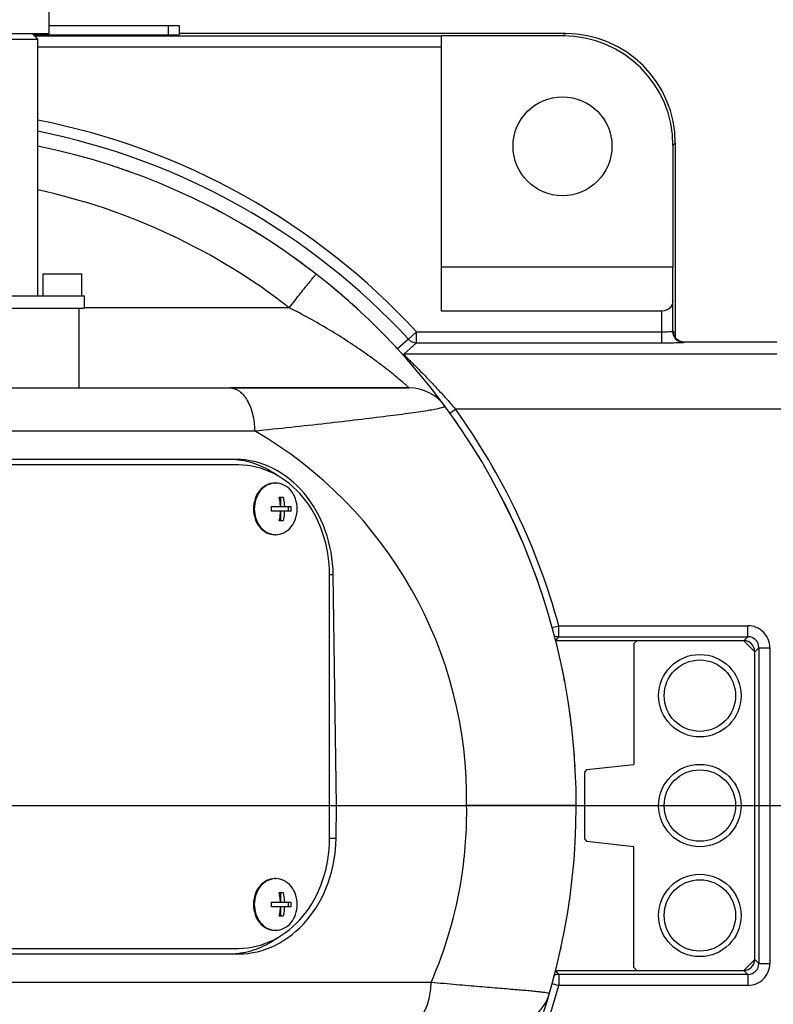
# Model space of a CAD drawing. Header units: millimetres. Extents: x 0 to 1249, y 0 to 420.
# Tile 26 of 104: x 129 to 139, y 278 to 290. Entities that reach past the tile are written whole.
import ezdxf

# ---------------------------------------------------------------- set-up
doc = ezdxf.new("R2010")
doc.units = ezdxf.units.MM
doc.header["$LTSCALE"] = 32.67
doc.linetypes.add('CENTER', pattern=[0.6, 0.375, -0.075, 0.075, -0.075])
doc.linetypes.add('PHANTOM', pattern=[0.8, 0.45, -0.05, 0.1, -0.05, 0.1, -0.05])
doc.layers.get('0').update_dxf_attribs({"linetype": 'CONTINUOUS'})
for name, color, linetype in [('1_DESIGN', 7, 'CONTINUOUS'), ('ASSY', 7, 'CONTINUOUS'), ('AXIS', 7, 'CONTINUOUS'), ('CHAMFER', 7, 'CONTINUOUS'), ('CRV2', 7, 'CONTINUOUS'), ('DRAFT', 7, 'CONTINUOUS'), ('DRIV_DIM', 7, 'CONTINUOUS'), ('ROUND', 7, 'CONTINUOUS')]:
    doc.layers.add(name, color=color, linetype=linetype)
doc.styles.get("Standard").update_dxf_attribs({"font": 'txt', "width": 0.8})
doc.dimstyles.new('DIMSTYLE_3', dxfattribs={"dimtxt": 3.8, "dimasz": 1.8, "dimexe": 2, "dimexo": 1.5, "dimgap": 0.95, "dimtad": 1, "dimdec": 3, "dimlfac": 15, "dimdsep": 46, "dimtxsty": 'STANDARD', "dimblk": 'OPEN', "dimblk1": 'OPEN', "dimblk2": 'OPEN', "dimcen": 0.09, "dimadec": 0, "dimazin": 0, "dimtp": 0.001, "dimtm": 0.001, "dimtfac": 1, "dimtdec": 3, "dimtofl": 0, "dimtmove": 0, "dimatfit": 3, "dimldrblk": 'OPEN', "dimfxl": 1, "dimtolj": 1, "dimarcsym": 0})
doc.dimstyles.new('DIMSTYLE_5', dxfattribs={"dimtxt": 3.8, "dimasz": 1.8, "dimexe": 2, "dimexo": 1.5, "dimgap": 0.95, "dimtad": 1, "dimdec": 0, "dimlfac": 15, "dimdsep": 46, "dimtxsty": 'STANDARD', "dimblk": 'OPEN', "dimblk1": 'OPEN', "dimblk2": 'OPEN', "dimcen": 0.09, "dimadec": 0, "dimazin": 0, "dimtp": 0.001, "dimtm": 0.001, "dimtfac": 1, "dimtdec": 0, "dimtofl": 0, "dimtmove": 0, "dimatfit": 3, "dimldrblk": 'OPEN', "dimfxl": 1, "dimtolj": 1, "dimarcsym": 0})
doc.dimstyles.new('DIMSTYLE_6', dxfattribs={"dimtxt": 3.8, "dimasz": 1.8, "dimexe": 2, "dimexo": 1.5, "dimgap": 1.9, "dimtad": 1, "dimdec": 3, "dimlfac": 15, "dimdsep": 46, "dimtxsty": 'STANDARD', "dimblk": 'OPEN', "dimblk1": 'OPEN', "dimblk2": 'OPEN', "dimcen": 0.09, "dimadec": 0, "dimazin": 0, "dimtp": 0.5, "dimtm": 0.5, "dimtfac": 1, "dimtdec": 3, "dimtofl": 0, "dimtmove": 0, "dimatfit": 3, "dimldrblk": 'OPEN', "dimfxl": 1, "dimtolj": 1, "dimarcsym": 0})

# ---------------------------------------------------------------- blocks, each defined once
blk = doc.blocks.new('_OPEN')
at = {"color": 0, "linetype": 'BYBLOCK'}
for p, q in [((0, 0), (-1, 0.342)), ((-1, -0.342), (0, 0)), ((-1, 0), (0, 0))]:
    blk.add_line(p, q, dxfattribs=at)
blk = doc.blocks.new('*D18')
at = {"layer": 'DRIV_DIM', "color": 2, "linetype": 'CONTINUOUS'}
for p, q in [((138.875, 286.969), (138.875, 329.948)), ((127.995, 327.948), (133.435, 327.948)), ((138.875, 327.948), (133.435, 327.948)), ((133.435, 327.948), (155.494, 327.948))]:
    blk.add_line(p, q, dxfattribs=at)
at = {"layer": 'DRIV_DIM', "color": 2, "linetype": 'CONTINUOUS', "xscale": 1.8, "yscale": 1.8, "zscale": 1.8, "rotation": 180}
blk.add_blockref('_OPEN', (127.995, 327.948), dxfattribs=at)
at = {"layer": 'DRIV_DIM', "color": 2, "linetype": 'CONTINUOUS', "xscale": 1.8, "yscale": 1.8, "zscale": 1.8}
blk.add_blockref('_OPEN', (138.875, 327.948), dxfattribs=at)
blk = doc.blocks.new('*D20')
at = {"layer": 'DRIV_DIM', "color": 2, "linetype": 'CONTINUOUS'}
for p, q in [((207.504, 279.991), (207.504, 271.041)), ((207.504, 262.091), (207.504, 271.041)), ((118.029, 262.091), (209.504, 262.091))]:
    blk.add_line(p, q, dxfattribs=at)
at = {"layer": 'DRIV_DIM', "color": 2, "linetype": 'CONTINUOUS', "xscale": 1.8, "yscale": 1.8, "zscale": 1.8}
for p, rotation in [((207.504, 279.991), 90), ((207.504, 262.091), 270)]:
    blk.add_blockref('_OPEN', p, dxfattribs=dict(at, rotation=rotation))
blk = doc.blocks.new('*D21')
at = {"layer": 'DRIV_DIM', "color": 2, "linetype": 'CONTINUOUS'}
for p, q in [((122.753, 296.824), (206.554, 296.824)), ((206.554, 296.824), (209.504, 296.824)), ((207.504, 296.824), (207.504, 288.408)), ((207.504, 279.991), (207.504, 288.408))]:
    blk.add_line(p, q, dxfattribs=at)
at = {"layer": 'DRIV_DIM', "color": 2, "linetype": 'CONTINUOUS', "xscale": 1.8, "yscale": 1.8, "zscale": 1.8}
for p, rotation in [((207.504, 296.824), 90), ((207.504, 279.991), 270)]:
    blk.add_blockref('_OPEN', p, dxfattribs=dict(at, rotation=rotation))
blk = doc.blocks.new('*D24')
at = {"layer": 'DRIV_DIM', "color": 2, "linetype": 'CONTINUOUS'}
for p, q in [((231.397, 298.223), (238.162, 299.416)), ((18.18, 279.991), (16.13, 279.991))]:
    blk.add_line(p, q, dxfattribs=at)
for points in [[(235.26, 300.727), (236.192, 299.069), (236.471, 300.951)], [(17.529, 281.796), (18.13, 279.991), (18.76, 281.786)]]:
    blk.add_lwpolyline(points, dxfattribs=at)
for start, end in [(10, 95), (95, 180)]:
    blk.add_arc((127.995, 279.991), 109.866, start, end, dxfattribs=at)
blk = doc.blocks.new('*D25')
at = {"layer": 'DRIV_DIM', "color": 2, "linetype": 'CONTINUOUS'}
blk.add_line((231.397, 261.758), (238.162, 260.566), dxfattribs=at)
for points in [[(18.76, 278.196), (18.13, 279.991), (17.529, 278.186)], [(236.471, 259.031), (236.192, 260.913), (235.26, 259.255)]]:
    blk.add_lwpolyline(points, dxfattribs=at)
for start, end in [(180, 265), (265, 350)]:
    blk.add_arc((127.995, 279.991), 109.866, start, end, dxfattribs=at)

msp = doc.modelspace()

# ---------------------------------------------------------------- linework, layer by layer
at = {"color": 7, "linetype": 'CONTINUOUS'}
for p, q in [((129.76548, 289.357533), (129.76548, 289.690866)), ((126.225493, 289.357533), (129.765468, 289.357533)), ((127.085691, 289.290867), (129.628814, 289.290867)), ((134.528814, 285.990866), (134.528814, 289.331182)), ((136.00292, 289.331182), (134.528814, 289.331182)), ((137.335797, 287.998306), (137.335797, 286.524199)), ((137.363728, 288.026237), (137.363728, 285.669513)), ((130.128814, 285.057533), (130.128814, 286.024199)), ((137.198926, 285.990866), (134.528814, 285.990866))]:
    msp.add_line(p, q, dxfattribs=at)
at = {"color": 9, "linetype": 'CONTINUOUS'}
for p, q in [((136.00292, 289.331182), (136.030852, 289.359114)), ((134.528814, 289.327599), (129.592081, 289.327599)), ((134.528814, 289.194312), (129.628814, 289.194312)), ((137.335797, 287.998306), (137.363728, 288.026237)), ((137.335797, 286.524199), (134.528814, 286.524199)), ((137.332214, 285.744369), (137.332214, 286.119587)), ((137.198926, 285.739836), (137.198926, 285.990866))]:
    msp.add_line(p, q, dxfattribs=at)
at = {"color": 7, "linetype": 'CONTINUOUS'}
msp.add_circle((135.99548, 287.990866), 0.6, dxfattribs=at)
for start, end in [(70.3205698, 71.5537864), (61.5182326, 62.775137), (57.5113889, 58.9997918), (53.5863176, 55.2290538), (46.9960492, 50.5783682), (42.8167717, 43.0051327), (38.9624701, 38.9699382), (34.443043, 35.5653604), (30.8419546, 31.7366077), (18.5505246, 27.3133864), (15.0096894, 15.3806305), (10.6561315, 11.7944339), (3.3331345, 8.1315652), (359.4082168, 359.6808293), (351.4851355, 351.9945684), (347.6753669, 347.9033891), (343.7242655, 343.8501602)]:
    msp.add_arc((127.99548, 279.990866), 8.166667, start, end, dxfattribs=at)
for centre, major_axis, ratio, start_param, end_param in [((136.002006, 287.997392), (0.943455, 0.943455), 0.999315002, -0.785055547, 0.785055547), ((137.318339, 286.524199), (0, 0.666667), 0.026185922, -2.222973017, -1.570796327)]:
    msp.add_ellipse(centre, major_axis=major_axis, ratio=ratio, start_param=start_param, end_param=end_param, dxfattribs=at)
msp.add_open_spline([(137.332214, 286.119587), (137.331588, 286.088314), (137.31222, 286.014097), (137.235684, 285.990866), (137.198926, 285.990866)], degree=3, knots=[0, 0, 0, 0, 0.459740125, 1, 1, 1, 1], dxfattribs=at)
at = {"layer": '1_DESIGN', "color": 7, "linetype": 'CONTINUOUS'}
for p, q in [((132.559149, 283.734199), (132.606758, 283.734199)), ((132.57547, 283.734199), (132.57547, 283.619533)), ((132.463931, 283.619533), (132.573164, 283.619533)), ((132.573164, 283.562199), (132.463931, 283.562199)), ((132.57547, 283.619533), (132.701977, 283.619533)), ((132.57547, 283.562199), (132.57547, 283.447533)), ((132.701977, 283.562199), (132.57547, 283.562199)), ((132.670688, 283.562199), (132.670688, 283.619533)), ((132.606758, 283.447533), (132.559149, 283.447533)), ((132.559149, 278.934199), (132.606758, 278.934199)), ((132.57547, 278.934199), (132.57547, 278.819533)), ((132.463931, 278.819533), (132.573164, 278.819533)), ((132.573164, 278.762199), (132.463931, 278.762199)), ((132.57547, 278.819533), (132.701977, 278.819533)), ((132.701977, 278.762199), (132.57547, 278.762199)), ((132.57547, 278.762199), (132.57547, 278.647533)), ((132.670688, 278.762199), (132.670688, 278.819533)), ((132.606758, 278.647533), (132.559149, 278.647533))]:
    msp.add_line(p, q, dxfattribs=at)
for centre, radius, start, end in [((132.515951, 283.688138), 0.216061, 90.0009756, 92.828435), ((131.782769, 283.590854), 0.681764, 357.5911783, 2.4088217), ((132.020815, 283.590854), 0.681764, 357.5911783, 2.4088217), ((132.515951, 283.493594), 0.216061, 267.171565, 269.9990244), ((132.515951, 278.888138), 0.216061, 90.0009756, 92.828435), ((131.782769, 278.790854), 0.681764, 357.5911783, 2.4088217), ((132.020815, 278.790854), 0.681764, 357.5911783, 2.4088217), ((132.515951, 278.693594), 0.216061, 267.171565, 269.9990244)]:
    msp.add_arc(centre, radius, start, end, dxfattribs=at)
for points, knots in [([(132.50529, 283.903936), (132.471971, 283.90229), (132.403363, 283.882171), (132.321228, 283.810006), (132.267944, 283.708265), (132.255759, 283.630345), (132.255759, 283.590866)], [0, 0, 0, 0, 0.228436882, 0.470510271, 0.72965574, 1, 1, 1, 1]), ([(132.776137, 283.590866), (132.776137, 283.631377), (132.763317, 283.711286), (132.707314, 283.814861), (132.62123, 283.886617), (132.550077, 283.904199), (132.515948, 283.904199)], [0, 0, 0, 0, 0.270964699, 0.530156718, 0.771720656, 1, 1, 1, 1]), ([(132.573164, 283.619533), (132.572778, 283.629301), (132.570479, 283.667766), (132.565071, 283.70606), (132.559149, 283.734199)], [0, 0, 0, 0, 0.253718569, 1, 1, 1, 1]), ([(132.606758, 283.734199), (132.608707, 283.724938), (132.6158, 283.687058), (132.619626, 283.648578), (132.620773, 283.619533)], [0, 0, 0, 0, 0.245622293, 1, 1, 1, 1]), ([(132.255759, 283.590866), (132.255759, 283.551387), (132.267944, 283.473467), (132.321228, 283.371726), (132.403363, 283.299561), (132.471971, 283.279442), (132.50529, 283.277796)], [0, 0, 0, 0, 0.27034426, 0.529489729, 0.771563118, 1, 1, 1, 1]), ([(132.515948, 283.277533), (132.550077, 283.277533), (132.62123, 283.295115), (132.707314, 283.366871), (132.763317, 283.470446), (132.776137, 283.550355), (132.776137, 283.590866)], [0, 0, 0, 0, 0.228279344, 0.469843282, 0.729035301, 1, 1, 1, 1]), ([(132.559149, 283.447533), (132.561098, 283.456794), (132.568191, 283.494674), (132.572017, 283.533154), (132.573164, 283.562199)], [0, 0, 0, 0, 0.245622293, 1, 1, 1, 1]), ([(132.620773, 283.562199), (132.620387, 283.552431), (132.618088, 283.513966), (132.61268, 283.475672), (132.606758, 283.447533)], [0, 0, 0, 0, 0.253718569, 1, 1, 1, 1]), ([(132.50529, 279.103936), (132.471971, 279.10229), (132.403363, 279.082171), (132.321228, 279.010006), (132.267944, 278.908265), (132.255759, 278.830345), (132.255759, 278.790866)], [0, 0, 0, 0, 0.228436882, 0.470510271, 0.72965574, 1, 1, 1, 1]), ([(132.776137, 278.790866), (132.776137, 278.831377), (132.763317, 278.911286), (132.707314, 279.014861), (132.62123, 279.086617), (132.550077, 279.104199), (132.515948, 279.104199)], [0, 0, 0, 0, 0.270964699, 0.530156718, 0.771720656, 1, 1, 1, 1]), ([(132.573164, 278.819533), (132.572778, 278.829301), (132.570479, 278.867766), (132.565071, 278.90606), (132.559149, 278.934199)], [0, 0, 0, 0, 0.253718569, 1, 1, 1, 1]), ([(132.606758, 278.934199), (132.608707, 278.924938), (132.6158, 278.887058), (132.619626, 278.848578), (132.620773, 278.819533)], [0, 0, 0, 0, 0.245622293, 1, 1, 1, 1]), ([(132.255759, 278.790866), (132.255759, 278.751387), (132.267944, 278.673467), (132.321228, 278.571726), (132.403363, 278.499561), (132.471971, 278.479442), (132.50529, 278.477796)], [0, 0, 0, 0, 0.27034426, 0.529489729, 0.771563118, 1, 1, 1, 1]), ([(132.515948, 278.477533), (132.550077, 278.477533), (132.62123, 278.495115), (132.707314, 278.566871), (132.763317, 278.670446), (132.776137, 278.750355), (132.776137, 278.790866)], [0, 0, 0, 0, 0.228279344, 0.469843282, 0.729035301, 1, 1, 1, 1]), ([(132.559149, 278.647533), (132.561098, 278.656794), (132.568191, 278.694674), (132.572017, 278.733154), (132.573164, 278.762199)], [0, 0, 0, 0, 0.245622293, 1, 1, 1, 1]), ([(132.620773, 278.762199), (132.620387, 278.752431), (132.618088, 278.713966), (132.61268, 278.675672), (132.606758, 278.647533)], [0, 0, 0, 0, 0.253718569, 1, 1, 1, 1])]:
    msp.add_open_spline(points, degree=3, knots=knots, dxfattribs=at)
at = {"layer": 'ASSY', "color": 7, "linetype": 'CONTINUOUS'}
for p, q in [((129.69548, 286.177533), (129.69548, 286.444199)), ((129.69548, 286.444199), (130.162147, 286.444199)), ((130.162147, 286.177533), (130.162147, 286.444199)), ((132.505233, 283.904199), (132.515948, 283.904199)), ((132.505233, 283.277533), (132.515948, 283.277533)), ((132.505233, 279.104199), (132.515948, 279.104199)), ((132.505233, 278.477533), (132.515948, 278.477533))]:
    msp.add_line(p, q, dxfattribs=at)
for centre in [(137.662147, 281.324199), (137.662147, 279.990866), (137.662147, 278.657533)]:
    msp.add_circle(centre, 0.433333, dxfattribs=at)
for points, knots in [([(132.505233, 283.904199), (132.471104, 283.904199), (132.399952, 283.886617), (132.313867, 283.814861), (132.257864, 283.711286), (132.245044, 283.631377), (132.245044, 283.590866)], [0, 0, 0, 0, 0.228279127, 0.469843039, 0.729034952, 1, 1, 1, 1]), ([(132.245044, 283.590866), (132.245044, 283.550355), (132.257864, 283.470446), (132.313867, 283.366871), (132.399952, 283.295115), (132.471104, 283.277533), (132.505233, 283.277533)], [0, 0, 0, 0, 0.270965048, 0.530156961, 0.771720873, 1, 1, 1, 1]), ([(132.505233, 279.104199), (132.471104, 279.104199), (132.399952, 279.086617), (132.313867, 279.014861), (132.257864, 278.911286), (132.245044, 278.831377), (132.245044, 278.790866)], [0, 0, 0, 0, 0.228279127, 0.469843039, 0.729034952, 1, 1, 1, 1]), ([(132.245044, 278.790866), (132.245044, 278.750355), (132.257864, 278.670446), (132.313867, 278.566871), (132.399952, 278.495115), (132.471104, 278.477533), (132.505233, 278.477533)], [0, 0, 0, 0, 0.270965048, 0.530156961, 0.771720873, 1, 1, 1, 1])]:
    msp.add_open_spline(points, degree=3, knots=knots, dxfattribs=at)
at = {"layer": 'AXIS', "color": 7, "linetype": 'CONTINUOUS'}
for p, q in [((129.628814, 286.177533), (129.628814, 289.290867)), ((125.79548, 286.177533), (130.19548, 286.177533)), ((130.19548, 286.024199), (130.19548, 286.177533)), ((125.79548, 286.024199), (130.19548, 286.024199)), ((134.13687, 285.057533), (131.962573, 285.057533))]:
    msp.add_line(p, q, dxfattribs=at)
at = {"layer": 'AXIS', "color": 7, "linetype": 'CENTER'}
msp.add_line((127.99548, 279.990866), (239.384296, 279.990866), dxfattribs=at)
at = {"layer": 'AXIS', "color": 7, "linetype": 'CONTINUOUS'}
for centre in [(137.662147, 281.324199), (137.662147, 279.990866), (137.662147, 278.657533)]:
    msp.add_circle(centre, 0.5, dxfattribs=at)
at = {"layer": 'CHAMFER', "color": 7, "linetype": 'CONTINUOUS'}
for p, q in [((129.562148, 289.357533), (129.628814, 289.290867)), ((136.89548, 281.990866), (136.862147, 281.957533)), ((136.862147, 281.957533), (136.862147, 280.490866)), ((138.19548, 281.990866), (136.89548, 281.990866)), ((138.328814, 281.857533), (138.19548, 281.990866)), ((138.328814, 278.124199), (138.328814, 281.857533)), ((136.291799, 280.427494), (136.262147, 280.394365)), ((136.291799, 280.427494), (136.862147, 280.490866)), ((136.262147, 280.394365), (136.262147, 279.587367)), ((136.262147, 279.587367), (136.291799, 279.554238)), ((136.862147, 279.490866), (136.291799, 279.554238)), ((136.862147, 278.024199), (136.862147, 279.490866)), ((136.862147, 278.024199), (136.89548, 277.990866)), ((138.19548, 277.990866), (138.328814, 278.124199)), ((136.89548, 277.990866), (138.19548, 277.990866))]:
    msp.add_line(p, q, dxfattribs=at)
at = {"layer": 'CRV2', "color": 4, "linetype": 'PHANTOM'}
for radius, end in [(103.497035, 350), (95.497035, 350), (33.41003, 174.5596951)]:
    msp.add_arc((127.99548, 279.990866), radius, 10, end, dxfattribs=at)
at = {"layer": 'DRAFT', "color": 7, "linetype": 'CONTINUOUS'}
msp.add_line((136.030852, 289.359114), (131.342734, 289.359114), dxfattribs=at)
at = {"layer": 'ROUND', "color": 7, "linetype": 'CONTINUOUS'}
for p, q in [((129.76548, 289.457533), (131.342731, 289.457533)), ((131.342734, 289.457533), (131.342734, 289.345148)), ((129.578024, 289.341657), (131.2094, 289.341657)), ((138.59548, 285.614527), (137.470921, 285.614527)), ((120.81548, 285.057533), (134.13687, 285.057533)), ((132.062358, 284.124199), (123.750304, 284.124199)), ((132.030795, 284.190866), (123.837607, 284.190866)), ((133.169546, 279.590866), (133.169546, 282.790866)), ((133.254622, 279.990866), (133.213769, 282.790866)), ((136.89548, 281.990866), (135.913077, 281.990866)), ((133.248786, 279.590866), (133.254622, 279.990866)), ((133.254622, 279.990866), (134.832522, 279.990866)), ((136.162147, 279.990888), (134.832522, 279.990866)), ((123.750304, 278.257533), (132.062358, 278.257533)), ((123.872623, 278.190866), (132.065812, 278.190866)), ((135.913077, 277.990866), (136.89548, 277.990866))]:
    msp.add_line(p, q, dxfattribs=at)
at = {"layer": 'ROUND', "color": 9, "linetype": 'CONTINUOUS'}
for p, q in [((131.2094, 289.457533), (131.2094, 289.341657)), ((132.680427, 286.031356), (130.19548, 286.031356)), ((134.125679, 285.649431), (134.22362, 285.739836)), ((134.22362, 285.606523), (134.22362, 285.739836)), ((134.22362, 285.739836), (137.198926, 285.739836)), ((137.198926, 285.606523), (137.198926, 285.739836)), ((137.332214, 285.744369), (137.337268, 285.747738)), ((134.125679, 285.649431), (133.994264, 285.531883)), ((134.22362, 285.606523), (134.069756, 285.468966)), ((134.22362, 285.606523), (137.198926, 285.606523)), ((137.465501, 285.611056), (137.470556, 285.614425)), ((137.470556, 285.614425), (137.470922, 285.614527)), ((138.59548, 285.614425), (137.470556, 285.614425)), ((138.59548, 285.468966), (134.069756, 285.468966)), ((134.627268, 284.753208), (134.695772, 284.802401)), ((138.87548, 284.802401), (134.695772, 284.802401)), ((120.977671, 284.53816), (132.259635, 284.53816)), ((133.213769, 282.790866), (133.169546, 282.790866)), ((135.870803, 282.151259), (135.950512, 282.173125)), ((135.950512, 282.039838), (135.950512, 282.173125)), ((135.950512, 282.173125), (138.244498, 282.173125)), ((138.244498, 282.039838), (138.244498, 282.173125)), ((135.950512, 282.039838), (138.244498, 282.039838)), ((138.195526, 281.990866), (138.244498, 282.039838)), ((138.328814, 281.857578), (138.377785, 281.90655)), ((138.377785, 281.90655), (138.511073, 281.90655)), ((138.377785, 281.90655), (138.377785, 278.075182)), ((138.511073, 281.90655), (138.511073, 278.075182)), ((133.248786, 279.590866), (133.169546, 279.590866)), ((138.328814, 278.124154), (138.377785, 278.075182)), ((138.377785, 278.075182), (138.511073, 278.075182)), ((138.244498, 277.941894), (135.950512, 277.941894)), ((135.950512, 277.941894), (135.950512, 277.808607)), ((138.195526, 277.990866), (138.244498, 277.941894)), ((138.244498, 277.941894), (138.244498, 277.808607)), ((134.400864, 277.843572), (121.253541, 277.843572)), ((135.870115, 277.830661), (135.950512, 277.808607)), ((138.244498, 277.808607), (135.950512, 277.808607))]:
    msp.add_line(p, q, dxfattribs=at)
at = {"layer": 'ROUND', "color": 7, "linetype": 'CONTINUOUS'}
msp.add_lwpolyline([(137.47092, 285.614526), (137.457206, 285.615237), (137.434322, 285.61967), (137.413636, 285.627522), (137.395607, 285.637964), (137.380502, 285.650105), (137.368307, 285.663128), (137.358794, 285.676392), (137.351835, 285.689026), (137.347205, 285.699996), (137.344517, 285.708291), (137.343208, 285.713469), (137.342711, 285.715917), (137.342648, 285.716281)], dxfattribs=at)
at = {"layer": 'ROUND', "color": 9, "linetype": 'CONTINUOUS'}
for centre, radius, start, end in [((127.99548, 279.990866), 8.475871, 42.7089826, 78.8840155), ((127.99548, 279.990866), 8.342583, 42.7089826, 78.7049562), ((127.995476, 280.004819), 7.633342, 52.1389731, 77.64262), ((137.465588, 285.74443), 0.133374, 180.026135, 269.9629549), ((137.470999, 285.747837), 0.133731, 180.0422619, 191.2541856), ((137.470372, 285.74774), 0.133097, 191.2658927, 193.8620968), ((136.629297, 285.651704), 0.717078, 4.785881, 5.2657993), ((136.455072, 285.637024), 0.89192, 4.4902121, 4.791817), ((137.470821, 285.74794), 0.1336, 219.0168583, 220.1834794), ((137.470742, 285.74797), 0.133574, 241.9579825, 245.3388516), ((137.470628, 285.747743), 0.13332, 245.3426489, 251.5217452), ((137.470653, 285.747834), 0.133414, 251.5236541, 255.9104749), ((137.470597, 285.747656), 0.133227, 255.9153737, 261.8723193), ((137.470651, 285.748043), 0.133618, 261.8727445, 268.8643818), ((137.470617, 285.747056), 0.132631, 268.8705883, 269.9735166), ((134.06983, 285.602571), 0.133605, 261.4694826, 269.9681142), ((127.99548, 279.990866), 8.248926, 15.3402589, 35.682441), ((129.666451, 280.069396), 5.166668, 359.1291052, 59.8737934), ((138.244536, 281.906588), 0.266537, 359.9918759, 90.0081241), ((114.41376, 298.464139), 27.084855, 322.53983, 322.6702265), ((138.244646, 281.906698), 0.13314, 359.9363939, 90.0636061), ((129.656896, 279.913012), 5.176212, 351.0181063, 0.8618011), ((129.666437, 279.912341), 5.166683, 336.3964544, 351.0089386), ((138.244536, 278.075144), 0.266537, 269.9918759, 0.0081241), ((138.244646, 278.075034), 0.13314, 269.9363939, 0.0636061), ((114.413673, 261.517526), 27.084964, 37.3297737, 37.4600595), ((127.99548, 279.990866), 8.248926, 331.9044947, 344.6597411)]:
    msp.add_arc(centre, radius, start, end, dxfattribs=at)
at = {"layer": 'ROUND', "color": 7, "linetype": 'CONTINUOUS'}
for centre, radius, start, end in [((127.99548, 279.990866), 8.166667, 339.8739267, 78.4582522), ((134.13687, 284.524199), 0.533333, 36.4332912, 90), ((131.943429, 283.22359), 0.967276, 84.8314585, 89.9961963), ((131.943375, 279.159269), 0.968403, 270.006958, 276.7645146), ((135.324646, 277.857533), 0.533333, 270, 343.7710715)]:
    msp.add_arc(centre, radius, start, end, dxfattribs=at)
for centre, major_axis, ratio, start_param, end_param in [((136.029938, 288.025323), (0.943455, 0.943455), 0.999315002, -0.785055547, 0.785055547), ((131.2094, 289.345148), (0.133333, 0), 0.026185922, -1.570796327, 0.000000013), ((132.051222, 282.790866), (-0.065646, 1.39894), 0.8298226, -1.609716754, -0.038920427), ((138.195435, 281.857487), (0.094346, 0.094346), 0.999315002, -0.785055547, 0.785055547), ((132.086239, 279.590866), (0.065646, 1.39894), 0.8298226, -3.102672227, -1.5318759), ((138.195435, 278.124245), (0.094346, -0.094346), 0.999315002, -0.785055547, 0.785055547)]:
    msp.add_ellipse(centre, major_axis=major_axis, ratio=ratio, start_param=start_param, end_param=end_param, dxfattribs=at)
at = {"layer": 'ROUND', "color": 9, "linetype": 'CONTINUOUS'}
for points, knots in [([(132.680427, 286.031356), (132.7014, 286.058316), (132.742556, 286.111055), (132.802475, 286.187329), (132.857815, 286.257261), (132.906496, 286.318201), (132.94213, 286.362319), (132.965976, 286.391305), (132.979942, 286.408191), (132.990938, 286.420814), (132.999366, 286.431121), (133.004068, 286.434807), (133.007067, 286.439001), (133.00776, 286.438462)], [0, 0, 0, 0, 0.19608485, 0.384036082, 0.55683185, 0.708005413, 0.831900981, 0.882128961, 0.923892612, 0.956802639, 0.980558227, 0.994957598, 1, 1, 1, 1]), ([(134.13687, 285.057533), (134.135726, 285.057943), (134.132668, 285.062097), (134.124052, 285.068298), (134.111073, 285.080441), (134.083672, 285.103838), (134.03921, 285.142237), (133.974564, 285.196077), (133.897335, 285.258623), (133.776909, 285.352708), (133.610185, 285.475614), (133.394695, 285.622135), (133.165219, 285.765719), (132.9264, 285.903103), (132.763051, 285.98947), (132.680427, 286.031356)], [0, 0, 0, 0, 0.002076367, 0.008253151, 0.018380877, 0.032228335, 0.069889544, 0.118638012, 0.175928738, 0.239593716, 0.3796178, 0.529572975, 0.684514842, 0.841799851, 1, 1, 1, 1]), ([(137.198926, 285.739836), (137.21567, 285.739836), (137.246655, 285.740073), (137.283323, 285.740706), (137.307126, 285.741821), (137.319817, 285.742233), (137.327114, 285.743565), (137.331559, 285.743498), (137.332214, 285.744369)], [0, 0, 0, 0, 0.376235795, 0.697071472, 0.821463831, 0.915409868, 0.975516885, 1, 1, 1, 1]), ([(137.337268, 285.747738), (137.33928, 285.749078), (137.34173, 285.730557), (137.342618, 285.725429), (137.343349, 285.717514)], [0, 0, 0, 0, 0.233192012, 1, 1, 1, 1]), ([(137.198926, 285.606523), (137.232406, 285.606523), (137.281073, 285.60666), (137.343082, 285.607251), (137.382739, 285.607699), (137.415398, 285.608601), (137.440437, 285.608707), (137.455645, 285.610612), (137.463738, 285.609882), (137.465501, 285.611056)], [0, 0, 0, 0, 0.376620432, 0.547373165, 0.69778265, 0.822269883, 0.916220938, 0.976169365, 1, 1, 1, 1]), ([(134.069756, 285.468966), (134.069268, 285.468602), (134.070848, 285.465787), (134.07528, 285.46), (134.088524, 285.445424), (134.109029, 285.424328), (134.137381, 285.395727), (134.171281, 285.361862), (134.225026, 285.308136), (134.299394, 285.233122), (134.394076, 285.135337), (134.493534, 285.029537), (134.594944, 284.918003), (134.662204, 284.841355), (134.695772, 284.802401)], [0, 0, 0, 0, 0.001996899, 0.007355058, 0.028384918, 0.062010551, 0.106330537, 0.159392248, 0.219472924, 0.355333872, 0.505792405, 0.665687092, 0.831406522, 1, 1, 1, 1]), ([(131.962573, 285.057533), (132.00211, 285.057533), (132.09075, 285.021712), (132.182809, 284.900042), (132.243726, 284.732872), (132.258656, 284.605255), (132.259635, 284.53816)], [0, 0, 0, 0, 0.183192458, 0.41049882, 0.689085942, 1, 1, 1, 1]), ([(132.259635, 284.53816), (132.40779, 284.552741), (132.696691, 284.582462), (133.115814, 284.628482), (133.503234, 284.673277), (133.848133, 284.715254), (134.137675, 284.753045), (134.338144, 284.782312), (134.450752, 284.802178), (134.497507, 284.812161), (134.5234, 284.818181), (134.544157, 284.824923), (134.557218, 284.828637), (134.56838, 284.837663), (134.565963, 284.840939)], [0, 0, 0, 0, 0.191539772, 0.373662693, 0.542486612, 0.69332745, 0.820661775, 0.918238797, 0.953813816, 0.967948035, 0.97952664, 0.988477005, 0.994761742, 1, 1, 1, 1]), ([(134.103803, 277.324199), (134.14334, 277.324199), (134.23198, 277.36002), (134.324039, 277.48169), (134.384956, 277.64886), (134.399885, 277.776477), (134.400864, 277.843572)], [0, 0, 0, 0, 0.183192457, 0.410498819, 0.689085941, 1, 1, 1, 1]), ([(135.836727, 277.708479), (135.83734, 277.710585), (135.825015, 277.713986), (135.81066, 277.717263), (135.777555, 277.722108), (135.735459, 277.727212), (135.679875, 277.733116), (135.583331, 277.742456), (135.434949, 277.755491), (135.226519, 277.772958), (134.980321, 277.793399), (134.700889, 277.817032), (134.504047, 277.834298), (134.400864, 277.843572)], [0, 0, 0, 0, 0.004558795, 0.017498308, 0.039091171, 0.069238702, 0.107765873, 0.154450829, 0.27122332, 0.417115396, 0.589296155, 0.784671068, 1, 1, 1, 1])]:
    msp.add_open_spline(points, degree=3, knots=knots, dxfattribs=at)
for points in [[(137.367019, 285.663832), (137.354827, 285.678878), (137.345791, 285.69705), (137.341151, 285.715851)], [(137.407946, 285.630078), (137.393124, 285.637973), (137.379589, 285.648905), (137.368753, 285.661736)], [(134.125679, 285.649431), (134.149854, 285.62324), (134.187978, 285.606535), (134.22362, 285.606523)], [(135.895076, 282.051939), (135.912273, 282.044066), (135.931598, 282.039848), (135.950512, 282.039838)], [(135.950512, 277.941894), (135.932362, 277.941885), (135.913848, 277.938014), (135.897215, 277.93075)]]:
    msp.add_open_spline(points, degree=3, dxfattribs=at)
at = {"layer": 'ROUND', "color": 7, "linetype": 'CONTINUOUS'}
for points, knots in [([(132.539827, 283.992648), (132.464366, 284.04695), (132.301615, 284.136243), (132.120559, 284.178795), (132.030567, 284.186933)], [0, 0, 0, 0, 0.507116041, 1, 1, 1, 1]), ([(133.169546, 282.790866), (133.169546, 282.963252), (133.114994, 283.303291), (132.876683, 283.744038), (132.510366, 284.049382), (132.207588, 284.124199), (132.062358, 284.124199)], [0, 0, 0, 0, 0.270965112, 0.530156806, 0.771720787, 1, 1, 1, 1]), ([(132.062358, 278.257533), (132.207588, 278.257533), (132.510366, 278.33235), (132.876683, 278.637694), (133.114994, 279.078441), (133.169546, 279.41848), (133.169546, 279.590866)], [0, 0, 0, 0, 0.228279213, 0.469843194, 0.729034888, 1, 1, 1, 1]), ([(132.057442, 278.197607), (132.142828, 278.207734), (132.313942, 278.251684), (132.468061, 278.337441), (132.539827, 278.389084)], [0, 0, 0, 0, 0.49302676, 1, 1, 1, 1])]:
    msp.add_open_spline(points, degree=3, knots=knots, dxfattribs=at)

# ---------------------------------------------------------------- dimensions: what is measured, and where the dimension line sits
at = {"layer": 'DRIV_DIM', "color": 2, "linetype": 'CONTINUOUS'}
for base, line1, line2, picture, middle in [((118.420033, 389.438733), ((228.838195, 297.772157), (229.920163, 297.962938)), ((20.778856, 279.990866), (19.680196, 279.990866)), '*D24', (80.634373, 379.124363)), ((118.420033, 170.542999), ((20.7282, 279.990866), (19.62954, 279.990866)), ((228.838195, 262.209575), (229.920163, 262.018794)), '*D25', (112.920978, 171.164012))]:
    dim = msp.add_angular_dim_2l(base=base, line1=line1, line2=line2, dimstyle='DIMSTYLE_6', override={"dimtad": 2}, dxfattribs=at)
    dim.commit()
    dim.dimension.update_dxf_attribs({"geometry": picture, "text_midpoint": middle, "dimtype": 162})
dim = msp.add_linear_dim(base=(138.87548, 327.948428), p1=(127.99548, 279.990866), p2=(138.87548, 285.468966), dimstyle='DIMSTYLE_3', dxfattribs=at)
dim.commit()
dim.dimension.update_dxf_attribs({"geometry": '*D18', "text_midpoint": (140.293553, 327.948428), "dimtype": 160})
dim = msp.add_linear_dim(base=(207.50361, 296.824199), p1=(239.384296, 279.990866), p2=(121.253449, 296.824199), angle=90, text='(280)', dimstyle='DIMSTYLE_5', dxfattribs=at)
dim.commit()
dim.dimension.update_dxf_attribs({"geometry": '*D21', "text_midpoint": (207.50361, 280.807533), "dimtype": 160})
dim = msp.add_linear_dim(base=(207.5036097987, 262.0908659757), p1=(239.3842959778, 279.9908659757), p2=(116.5288136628, 262.0908659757), angle=270, dimstyle='DIMSTYLE_5', dxfattribs=at)
dim.commit()
dim.dimension.update_dxf_attribs({"geometry": '*D20', "text_midpoint": (207.5036097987, 266.4808659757), "dimtype": 160})

doc.saveas('drawing.dxf')
